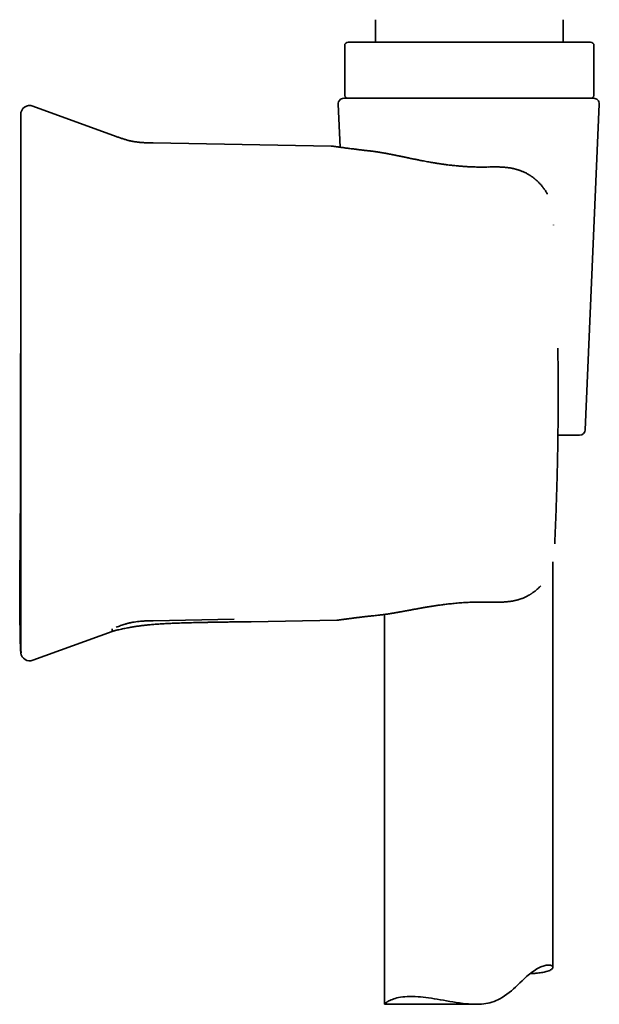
# Model space of a CAD drawing. Header units: millimetres. Extents: x 8 to 747, y 12 to 1054.
# Tile 23 of 26: x 567 to 619, y 729 to 817. Entities that reach past the tile are written whole.
import ezdxf

# ---------------------------------------------------------------- set-up
doc = ezdxf.new("R2010")
doc.units = ezdxf.units.MM

msp = doc.modelspace()

# ---------------------------------------------------------------- linework, layer by layer
at = {"color": 7, "linetype": 'Continuous', "lineweight": 35}
for p, q in [((598.61, 816.881), (598.61, 814.881)), ((615.31, 814.881), (615.31, 816.881)), ((595.86, 814.581), (595.86, 810.181)), ((596.16, 814.881), (611.097, 814.881)), ((611.097, 814.881), (617.76, 814.881)), ((618.06, 810.181), (618.06, 814.581)), ((595.282, 809.36), (595.448, 805.525)), ((595.781, 809.881), (599.278, 809.881)), ((599.278, 809.881), (618.037, 809.881)), ((617.28, 780.36), (618.537, 809.36)), ((575.509, 806.486), (568.083, 809.189)), ((594.648, 805.632), (578.809, 805.908)), ((594.752, 805.624), (594.653, 805.631)), ((608.673, 803.765), (608.673, 803.765)), ((614.461, 798.604), (614.463, 798.599)), ((616.78, 779.881), (614.852, 779.881)), ((614.561, 770.208), (614.557, 770.207)), ((614.409, 732.511), (614.409, 768.617)), ((599.409, 763.921), (599.409, 729.209)), ((578.809, 763.361), (586.022, 763.487)), ((587.523, 763.275), (595.175, 763.408)), ((595.179, 763.409), (595.279, 763.417)), ((568.083, 759.842), (575.158, 762.417)), ((567.009, 760.824), (567.017, 760.71)), ((567.061, 760.511), (567.058, 760.51)), ((599.412, 729.206), (607.544, 729.206))]:
    msp.add_line(p, q, dxfattribs=at)
at = {"color": 7, "linetype": 'Continuous', "lineweight": 35, "flags": 128}
msp.add_lwpolyline([(599.409, 729.209), (599.409, 729.209), (599.414, 729.221), (599.428, 729.24), (599.452, 729.266), (599.485, 729.297), (599.528, 729.334), (599.581, 729.374), (599.643, 729.417), (599.715, 729.462), (599.798, 729.509), (599.89, 729.556), (599.993, 729.602), (600.105, 729.647), (600.229, 729.691), (600.363, 729.732), (600.507, 729.77), (600.661, 729.804), (600.838, 729.836), (601.025, 729.862), (601.224, 729.882), (601.434, 729.896), (601.659, 729.903), (601.894, 729.903), (602.141, 729.895), (602.396, 729.88), (602.622, 729.862), (602.853, 729.838), (603.091, 729.81), (603.334, 729.778), (603.587, 729.741), (603.844, 729.701), (604.106, 729.657), (604.372, 729.611), (604.649, 729.563), (604.929, 729.513), (605.214, 729.463), (605.502, 729.414), (605.798, 729.367), (606.096, 729.323), (606.398, 729.283), (606.702, 729.25), (606.893, 729.234), (607.084, 729.22), (607.276, 729.211), (607.468, 729.207), (607.663, 729.207), (607.857, 729.214), (608.051, 729.227), (608.244, 729.247), (608.43, 729.273), (608.614, 729.307), (608.798, 729.35), (608.978, 729.401), (609.159, 729.463), (609.337, 729.534), (609.511, 729.614), (609.681, 729.701), (609.898, 729.827), (610.108, 729.962), (610.311, 730.107), (610.508, 730.259), (610.702, 730.418), (610.89, 730.58), (611.073, 730.746), (611.253, 730.912), (611.459, 731.108), (611.662, 731.301), (611.862, 731.49), (612.06, 731.672), (612.194, 731.791), (612.327, 731.904), (612.46, 732.009), (612.593, 732.109), (612.725, 732.201), (612.854, 732.284), (612.975, 732.356), (613.092, 732.421), (613.207, 732.478), (613.319, 732.529), (613.428, 732.573), (613.533, 732.609), (613.634, 732.64), (613.729, 732.663), (613.815, 732.68), (613.895, 732.691), (613.971, 732.698), (614.04, 732.699), (614.105, 732.697), (614.163, 732.69), (614.216, 732.68), (614.262, 732.666), (614.308, 732.647), (614.345, 732.624), (614.374, 732.597), (614.394, 732.569), (614.406, 732.538), (614.409, 732.505), (614.403, 732.471), (614.388, 732.436), (614.36, 732.394), (614.319, 732.352), (614.266, 732.31), (614.201, 732.269), (614.122, 732.229), (614.031, 732.189), (613.926, 732.152), (613.81, 732.117), (613.717, 732.092), (613.617, 732.07), (613.511, 732.049), (613.399, 732.029), (613.279, 732.011), (613.153, 731.995), (613.02, 731.981), (612.88, 731.969), (612.88, 731.969)], dxfattribs=at)
at = {"color": 7, "linetype": 'Continuous', "lineweight": 35}
for centre, radius, start, end in [((596.16, 814.581), 0.3, 90, 180), ((617.76, 814.581), 0.3, 0, 90), ((596.16, 810.181), 0.3, 180, 270), ((617.76, 810.181), 0.3, 270, 0), ((595.781, 809.381), 0.5, 90, 182.48126), ((618.037, 809.381), 0.5, 357.51874, 90), ((567.809, 808.437), 0.8, 70, 180), ((616.78, 780.381), 0.5, 270, 357.51874), ((567.809, 760.594), 0.8, 187.64512, 290)]:
    msp.add_arc(centre, radius, start, end, dxfattribs=at)
for points, knots in [([(567.009, 808.435), (567.009, 808.436), (567.009, 808.439), (567.009, 808.425), (567.009, 808.393), (567.009, 808.34), (567.009, 808.268), (567.009, 808.177), (567.009, 808.067), (567.009, 807.939), (567.009, 807.792), (567.009, 807.628), (567.009, 807.504), (567.009, 807.441)], [0, 0, 0, 0, 0.021473, 0.120131, 0.218715, 0.317245, 0.415739, 0.514218, 0.6127, 0.709446, 0.806233, 0.903078, 1, 1, 1, 1]), ([(567.009, 807.756), (567.009, 807.531), (567.009, 806.953), (567.009, 806.029), (567.009, 804.988), (567.009, 803.962), (567.009, 802.957), (567.008, 801.972), (567.008, 801.008), (567.008, 800.057), (567.008, 799.115), (567.008, 798.18), (567.008, 797.254), (567.007, 796.343), (567.007, 795.446), (567.007, 794.565), (567.007, 793.698), (567.006, 792.845), (567.006, 792.008), (567.006, 791.185), (567.005, 790.377), (567.005, 789.584), (567.004, 788.805), (567.004, 788.042), (567.003, 787.268), (567.003, 786.487), (567.002, 785.698), (567.002, 784.927), (567.001, 784.173), (567, 783.46), (567, 782.785), (566.999, 782.148), (566.998, 781.526), (566.997, 780.918), (566.996, 780.329), (566.996, 779.757), (566.995, 779.203), (566.993, 778.663), (566.992, 778.134), (566.991, 777.616), (566.99, 777.109), (566.988, 776.617), (566.987, 776.14), (566.985, 775.677), (566.984, 775.229), (566.982, 774.796), (566.98, 774.378), (566.978, 773.974), (566.977, 773.585), (566.975, 773.211), (566.973, 772.852), (566.971, 772.507), (566.969, 772.167), (566.967, 771.832), (566.965, 771.504), (566.963, 771.194), (566.961, 770.902), (566.959, 770.635), (566.957, 770.394), (566.956, 770.176), (566.954, 769.972), (566.953, 769.781), (566.951, 769.597), (566.95, 769.412), (566.948, 769.221), (566.946, 768.985), (566.943, 768.7), (566.939, 768.363), (566.936, 768.012), (566.932, 767.677), (566.929, 767.361), (566.926, 767.066), (566.923, 766.762), (566.921, 766.453), (566.919, 766.143), (566.917, 765.845), (566.916, 765.558), (566.916, 765.338), (566.916, 765.178), (566.916, 765.081), (566.917, 764.994), (566.917, 764.929), (566.917, 764.88), (566.917, 764.841), (566.917, 764.798), (566.918, 764.745), (566.918, 764.684), (566.918, 764.613), (566.919, 764.523), (566.92, 764.414), (566.921, 764.288), (566.923, 764.157), (566.925, 763.988), (566.928, 763.777), (566.932, 763.523), (566.936, 763.317), (566.939, 763.166), (566.941, 763.079), (566.942, 763.002), (566.944, 762.936), (566.945, 762.881), (566.946, 762.837), (566.947, 762.804), (566.948, 762.783), (566.948, 762.771), (566.948, 762.766), (566.948, 762.763), (566.948, 762.76), (566.948, 762.757), (566.948, 762.753), (566.949, 762.748), (566.949, 762.74), (566.949, 762.731), (566.95, 762.721), (566.95, 762.712), (566.951, 762.703), (566.952, 762.694), (566.953, 762.685), (566.953, 762.676), (566.954, 762.667), (566.955, 762.659), (566.956, 762.651), (566.956, 762.643), (566.957, 762.636), (566.957, 762.628), (566.958, 762.622), (566.958, 762.612), (566.958, 762.597), (566.958, 762.576), (566.959, 762.548), (566.959, 762.513), (566.959, 762.474), (566.96, 762.431), (566.96, 762.385), (566.96, 762.334), (566.961, 762.278), (566.961, 762.22), (566.962, 762.162), (566.962, 762.104), (566.963, 762.043), (566.963, 761.979), (566.964, 761.91), (566.965, 761.834), (566.966, 761.749), (566.968, 761.657), (566.969, 761.568), (566.971, 761.484), (566.972, 761.399), (566.973, 761.315), (566.975, 761.24), (566.976, 761.18), (566.976, 761.133), (566.977, 761.091), (566.978, 761.057), (566.978, 761.026), (566.979, 760.998), (566.98, 760.967), (566.98, 760.934), (566.981, 760.902), (566.982, 760.869), (566.983, 760.838), (566.985, 760.807), (566.988, 760.78), (566.99, 760.756), (566.992, 760.737), (566.994, 760.721), (566.995, 760.709), (566.996, 760.698), (566.998, 760.689), (566.999, 760.683), (566.999, 760.679), (567, 760.674), (567.001, 760.669), (567.001, 760.664), (567.002, 760.658), (567.003, 760.651), (567.003, 760.644), (567.004, 760.637), (567.005, 760.629), (567.005, 760.621), (567.006, 760.612), (567.007, 760.603), (567.008, 760.595), (567.008, 760.586), (567.009, 760.58), (567.01, 760.574), (567.01, 760.57), (567.01, 760.565), (567.011, 760.56), (567.011, 760.554), (567.012, 760.541), (567.014, 760.52), (567.016, 760.501), (567.017, 760.489), (567.017, 760.488)], [0, 0, 0, 0, 0.012481, 0.031934, 0.051117, 0.07003, 0.088673, 0.10672, 0.124506, 0.142032, 0.159298, 0.176648, 0.193726, 0.210533, 0.227069, 0.243334, 0.259328, 0.275051, 0.290502, 0.305682, 0.320592, 0.33523, 0.349597, 0.363693, 0.377519, 0.392413, 0.40698, 0.421219, 0.43513, 0.448713, 0.460751, 0.47252, 0.484018, 0.495248, 0.506207, 0.516709, 0.52695, 0.536932, 0.546653, 0.556306, 0.565687, 0.574799, 0.58364, 0.592211, 0.600511, 0.608542, 0.616302, 0.623792, 0.631013, 0.637964, 0.644646, 0.651058, 0.657201, 0.663647, 0.669769, 0.675565, 0.681038, 0.686186, 0.690562, 0.694675, 0.698524, 0.702112, 0.705534, 0.709042, 0.71265, 0.716359, 0.722393, 0.728681, 0.735224, 0.742024, 0.747349, 0.752824, 0.758448, 0.764216, 0.769965, 0.775635, 0.780906, 0.786124, 0.788162, 0.790079, 0.791751, 0.79318, 0.793887, 0.794591, 0.795483, 0.796577, 0.797872, 0.799369, 0.801069, 0.803693, 0.806442, 0.809288, 0.812233, 0.817533, 0.823124, 0.829006, 0.831174, 0.8331, 0.834784, 0.836224, 0.837422, 0.838376, 0.839089, 0.839559, 0.839705, 0.839793, 0.839829, 0.839868, 0.839958, 0.840074, 0.840223, 0.840625, 0.841389, 0.842417, 0.843715, 0.845282, 0.847119, 0.849228, 0.851608, 0.854259, 0.857182, 0.860243, 0.863555, 0.867117, 0.87093, 0.874954, 0.878873, 0.882621, 0.887498, 0.892058, 0.896306, 0.900246, 0.903568, 0.906649, 0.909497, 0.912124, 0.914541, 0.916409, 0.918156, 0.919799, 0.921354, 0.922845, 0.924295, 0.926019, 0.927753, 0.929404, 0.930953, 0.932401, 0.934075, 0.935604, 0.936547, 0.937433, 0.938281, 0.938935, 0.939622, 0.940353, 0.94114, 0.942286, 0.943558, 0.944966, 0.946847, 0.948944, 0.951266, 0.953817, 0.956602, 0.958999, 0.961549, 0.964253, 0.96711, 0.970123, 0.973286, 0.97637, 0.979528, 0.982441, 0.985108, 0.98753, 0.989707, 0.991543, 0.99316, 0.994559, 0.995739, 0.996703, 0.997453, 0.997878, 0.99819, 0.998308, 0.998405, 0.998486, 0.998563, 0.998665, 0.998903, 0.999297, 0.999907, 1, 1, 1, 1]), ([(567.009, 807.441), (567.009, 807.419), (567.009, 807.376), (567.009, 807.29), (567.009, 807.19), (567.009, 807.073), (567.009, 806.94), (567.009, 806.792), (567.009, 806.629), (567.009, 806.456), (567.009, 806.276), (567.009, 806.091), (567.009, 805.895), (567.009, 805.686), (567.009, 805.467), (567.009, 805.238), (567.009, 805), (567.009, 804.751), (567.009, 804.491), (567.009, 804.22), (567.009, 803.937), (567.009, 803.644), (567.009, 803.342), (567.009, 803.034), (567.009, 802.721), (567.009, 802.403), (567.009, 802.078), (567.009, 801.731), (567.009, 801.363), (567.009, 800.973), (567.009, 800.576), (567.009, 800.173), (567.009, 799.764), (567.009, 799.351), (567.009, 798.934), (567.009, 798.653), (567.009, 798.513)], [0, 0, 0, 0, 0.031424, 0.062777, 0.094107, 0.125461, 0.156757, 0.187956, 0.219107, 0.250258, 0.278289, 0.306221, 0.33409, 0.361933, 0.38995, 0.417529, 0.445032, 0.472496, 0.49996, 0.527896, 0.55585, 0.583864, 0.611975, 0.639975, 0.667309, 0.694685, 0.722138, 0.749703, 0.780833, 0.811982, 0.843197, 0.874528, 0.905874, 0.937202, 0.968562, 1, 1, 1, 1]), ([(578.809, 805.908), (578.704, 805.91), (578.495, 805.914), (578.181, 805.923), (577.866, 805.938), (577.552, 805.963), (577.238, 806), (576.931, 806.051), (576.635, 806.117), (576.349, 806.197), (576.067, 806.287), (575.787, 806.385), (575.602, 806.452), (575.509, 806.486)], [0, 0, 0, 0, 0.093116, 0.18628, 0.279552, 0.373047, 0.466858, 0.560701, 0.648901, 0.736761, 0.824497, 0.912232, 1, 1, 1, 1]), ([(598.141, 805.19), (598.111, 805.193), (598.054, 805.199), (597.974, 805.208), (597.906, 805.216), (597.844, 805.223), (597.785, 805.23), (597.712, 805.238), (597.621, 805.248), (597.514, 805.261), (597.398, 805.275), (597.273, 805.289), (597.141, 805.305), (597.007, 805.321), (596.875, 805.338), (596.714, 805.358), (596.53, 805.381), (596.327, 805.407), (596.139, 805.432), (595.964, 805.455), (595.795, 805.477), (595.634, 805.499), (595.484, 805.52), (595.349, 805.538), (595.23, 805.555), (595.144, 805.567), (595.08, 805.576), (595.033, 805.583), (594.986, 805.59), (594.94, 805.596), (594.897, 805.602), (594.857, 805.608), (594.822, 805.613), (594.793, 805.618), (594.77, 805.621), (594.755, 805.623), (594.753, 805.623), (594.752, 805.624)], [0, 0, 0, 0, 0.014133, 0.026633, 0.037499, 0.046864, 0.056303, 0.066273, 0.083011, 0.101062, 0.120423, 0.142624, 0.166332, 0.191238, 0.21609, 0.240758, 0.284348, 0.327354, 0.369779, 0.411627, 0.452897, 0.49906, 0.5444, 0.588884, 0.632515, 0.675294, 0.696016, 0.718711, 0.743382, 0.770026, 0.798643, 0.829232, 0.85988, 0.89228, 0.926433, 0.962339, 1, 1, 1, 1]), ([(608.673, 803.766), (608.576, 803.764), (608.386, 803.759), (608.107, 803.757), (607.842, 803.758), (607.59, 803.762), (607.352, 803.769), (607.132, 803.778), (606.93, 803.787), (606.745, 803.798), (606.573, 803.809), (606.414, 803.82), (606.247, 803.832), (606.069, 803.847), (605.874, 803.865), (605.677, 803.884), (605.475, 803.905), (605.267, 803.929), (605.083, 803.951), (604.923, 803.971), (604.791, 803.988), (604.663, 804.005), (604.547, 804.022), (604.447, 804.036), (604.364, 804.048), (604.302, 804.057), (604.255, 804.064), (604.214, 804.07), (604.165, 804.078), (604.09, 804.089), (603.992, 804.105), (603.848, 804.128), (603.669, 804.157), (603.455, 804.194), (603.231, 804.234), (602.999, 804.277), (602.784, 804.318), (602.592, 804.355), (602.43, 804.387), (602.277, 804.418), (602.135, 804.447), (602.017, 804.471), (601.92, 804.491), (601.844, 804.506), (601.772, 804.521), (601.702, 804.536), (601.629, 804.551), (601.543, 804.569), (601.441, 804.59), (601.322, 804.615), (601.191, 804.643), (601.048, 804.673), (600.914, 804.701), (600.79, 804.726), (600.683, 804.749), (600.58, 804.77), (600.486, 804.789), (600.402, 804.807), (600.326, 804.822), (600.258, 804.836), (600.2, 804.847), (600.15, 804.857), (600.105, 804.866), (600.061, 804.875), (600.014, 804.885), (599.959, 804.895), (599.895, 804.908), (599.821, 804.922), (599.736, 804.938), (599.645, 804.956), (599.551, 804.973), (599.457, 804.991), (599.274, 805.024), (599.094, 805.055), (598.918, 805.083), (598.834, 805.096), (598.771, 805.106), (598.729, 805.112), (598.703, 805.116), (598.68, 805.12), (598.661, 805.122), (598.645, 805.125), (598.631, 805.127), (598.613, 805.129), (598.588, 805.133), (598.553, 805.138), (598.508, 805.144), (598.453, 805.152), (598.387, 805.16), (598.313, 805.17), (598.228, 805.18), (598.169, 805.186), (598.138, 805.19)], [0, 0, 0, 0, 0.025319, 0.049428, 0.072321, 0.093994, 0.114443, 0.133664, 0.150661, 0.166562, 0.181366, 0.195071, 0.207678, 0.224521, 0.241116, 0.258208, 0.2758, 0.293891, 0.312485, 0.324092, 0.335888, 0.347567, 0.35789, 0.366724, 0.374067, 0.379919, 0.383407, 0.386506, 0.390856, 0.396568, 0.40661, 0.417197, 0.435541, 0.455016, 0.475416, 0.49675, 0.519055, 0.535228, 0.550575, 0.565017, 0.578547, 0.591159, 0.598917, 0.606278, 0.613241, 0.619812, 0.62673, 0.634504, 0.644963, 0.656658, 0.669592, 0.683769, 0.699192, 0.709967, 0.721215, 0.731863, 0.741526, 0.750201, 0.757887, 0.765103, 0.771153, 0.77615, 0.780813, 0.785266, 0.790027, 0.795728, 0.802372, 0.810347, 0.819361, 0.829359, 0.839595, 0.849841, 0.860097, 0.899356, 0.909668, 0.919559, 0.927828, 0.93124, 0.934249, 0.936854, 0.939055, 0.940851, 0.942243, 0.944063, 0.946911, 0.950936, 0.956142, 0.96253, 0.970106, 0.978872, 0.988835, 1, 1, 1, 1]), ([(613.911, 801.344), (613.905, 801.355), (613.875, 801.416), (613.816, 801.522), (613.73, 801.663), (613.64, 801.796), (613.549, 801.921), (613.461, 802.033), (613.376, 802.135), (613.292, 802.23), (613.207, 802.32), (613.108, 802.422), (612.994, 802.532), (612.895, 802.619), (612.831, 802.674), (612.802, 802.697), (612.779, 802.716), (612.757, 802.733), (612.734, 802.752), (612.701, 802.777), (612.657, 802.811), (612.601, 802.853), (612.536, 802.9), (612.464, 802.949), (612.391, 802.998), (612.317, 803.045), (612.225, 803.102), (612.114, 803.166), (611.984, 803.235), (611.857, 803.297), (611.736, 803.352), (611.62, 803.4), (611.507, 803.443), (611.408, 803.477), (611.326, 803.504), (611.258, 803.525), (611.187, 803.546), (611.102, 803.569), (610.999, 803.595), (610.878, 803.623), (610.744, 803.65), (610.625, 803.672), (610.525, 803.688), (610.452, 803.698), (610.386, 803.707), (610.332, 803.714), (610.287, 803.719), (610.254, 803.723), (610.228, 803.726), (610.204, 803.728), (610.178, 803.731), (610.146, 803.734), (610.107, 803.738), (610.052, 803.743), (609.977, 803.748), (609.879, 803.755), (609.761, 803.762), (609.625, 803.767), (609.47, 803.772), (609.297, 803.774), (609.105, 803.774), (608.895, 803.771), (608.749, 803.767), (608.673, 803.764)], [0, 0, 0, 0, 0.005925, 0.034284, 0.061097, 0.08926, 0.115344, 0.139209, 0.1611, 0.182545, 0.203696, 0.224518, 0.255868, 0.28627, 0.29406, 0.300795, 0.305813, 0.309647, 0.314557, 0.320804, 0.3304, 0.342035, 0.355692, 0.370565, 0.38517, 0.399471, 0.413468, 0.438336, 0.462179, 0.485009, 0.50595, 0.526121, 0.545555, 0.563927, 0.576372, 0.586954, 0.598189, 0.611569, 0.629231, 0.648939, 0.670602, 0.694173, 0.706669, 0.718769, 0.729182, 0.737907, 0.744952, 0.750322, 0.754024, 0.757383, 0.761557, 0.766543, 0.772478, 0.780013, 0.792675, 0.808314, 0.826918, 0.848474, 0.87297, 0.900391, 0.93072, 0.963933, 1, 1, 1, 1]), ([(567.009, 798.513), (567.009, 798.097), (567.009, 797.265), (567.009, 796.015), (567.009, 794.765), (567.009, 793.513), (567.009, 792.26), (567.009, 791.006), (567.009, 789.709), (567.009, 788.368), (567.009, 786.985), (567.009, 785.6), (567.009, 784.214), (567.009, 782.829), (567.009, 781.444), (567.009, 780.061), (567.009, 778.68), (567.009, 777.3), (567.009, 775.929), (567.009, 774.568), (567.009, 773.216), (567.009, 771.866), (567.009, 770.968), (567.009, 770.518)], [0, 0, 0, 0, 0.0448548, 0.0896767, 0.1344728, 0.1792505, 0.224017, 0.2687796, 0.3135456, 0.3628007, 0.4120783, 0.4613881, 0.5107367, 0.5600657, 0.6093578, 0.6586226, 0.7078698, 0.7571092, 0.8063503, 0.8547232, 0.9031164, 0.9515389, 1, 1, 1, 1]), ([(614.868, 781.569), (614.87, 781.907), (614.875, 782.582), (614.876, 783.596), (614.874, 784.608), (614.867, 785.621), (614.857, 786.633), (614.847, 787.307), (614.842, 787.644)], [0, 0, 0, 0, 0.166746, 0.333398, 0.500002, 0.666606, 0.833257, 1, 1, 1, 1]), ([(614.565, 770.212), (614.592, 770.842), (614.648, 772.103), (614.717, 773.995), (614.774, 775.887), (614.818, 777.781), (614.851, 779.675), (614.862, 780.938), (614.868, 781.569)], [0, 0, 0, 0, 0.1666811, 0.333343, 0.4999956, 0.6666488, 0.8333133, 1, 1, 1, 1]), ([(567.009, 770.518), (567.009, 770.378), (567.009, 770.097), (567.009, 769.68), (567.009, 769.267), (567.009, 768.858), (567.009, 768.455), (567.009, 768.058), (567.009, 767.668), (567.009, 767.298), (567.009, 766.948), (567.009, 766.617), (567.009, 766.294), (567.009, 765.977), (567.009, 765.67), (567.009, 765.372), (567.009, 765.085), (567.009, 764.807), (567.009, 764.537), (567.009, 764.276), (567.009, 764.023), (567.009, 763.781), (567.009, 763.549), (567.009, 763.331), (567.009, 763.126), (567.009, 762.933), (567.009, 762.752), (567.009, 762.574), (567.009, 762.402), (567.009, 762.239), (567.009, 762.091), (567.009, 761.958), (567.009, 761.841), (567.009, 761.741), (567.009, 761.655), (567.009, 761.612), (567.009, 761.59)], [0, 0, 0, 0, 0.031424, 0.062777, 0.094107, 0.125461, 0.156757, 0.187956, 0.219107, 0.250258, 0.278289, 0.306221, 0.33409, 0.361933, 0.38995, 0.417529, 0.445032, 0.472496, 0.49996, 0.527896, 0.55585, 0.583864, 0.611975, 0.639975, 0.667309, 0.694685, 0.722138, 0.749703, 0.780833, 0.811982, 0.843197, 0.874528, 0.905874, 0.937202, 0.968562, 1, 1, 1, 1]), ([(608.754, 765.02), (608.821, 765.018), (608.949, 765.014), (609.132, 765.01), (609.296, 765.009), (609.442, 765.009), (609.569, 765.01), (609.677, 765.013), (609.766, 765.015), (609.835, 765.018), (609.884, 765.02), (609.916, 765.022), (609.937, 765.023), (609.957, 765.024), (609.981, 765.025), (610.016, 765.027), (610.06, 765.03), (610.108, 765.034), (610.201, 765.041), (610.336, 765.053), (610.517, 765.074), (610.705, 765.101), (610.86, 765.128), (610.975, 765.152), (611.04, 765.166), (611.092, 765.178), (611.13, 765.187), (611.167, 765.196), (611.214, 765.208), (611.279, 765.226), (611.357, 765.248), (611.441, 765.274), (611.523, 765.301), (611.601, 765.328), (611.7, 765.365), (611.816, 765.411), (611.944, 765.468), (612.051, 765.519), (612.14, 765.565), (612.213, 765.605), (612.28, 765.643), (612.338, 765.677), (612.384, 765.705), (612.423, 765.729), (612.461, 765.754), (612.508, 765.784), (612.563, 765.821), (612.647, 765.88), (612.754, 765.959), (612.88, 766.058), (612.999, 766.16), (613.11, 766.262), (613.215, 766.363), (613.287, 766.435), (613.322, 766.474), (613.326, 766.479)], [0, 0, 0, 0, 0.039393, 0.075207, 0.107411, 0.135984, 0.160908, 0.182169, 0.199757, 0.213662, 0.222516, 0.228744, 0.232342, 0.235244, 0.240175, 0.247014, 0.255835, 0.265692, 0.27553, 0.310504, 0.345475, 0.382602, 0.42248, 0.43841, 0.451776, 0.462229, 0.469755, 0.475452, 0.484732, 0.498183, 0.515576, 0.533393, 0.550541, 0.567014, 0.582804, 0.613643, 0.641379, 0.666687, 0.684736, 0.701645, 0.717391, 0.73167, 0.743053, 0.750501, 0.759853, 0.771522, 0.785531, 0.801906, 0.83634, 0.8706, 0.903792, 0.935849, 0.966718, 0.996337, 1, 1, 1, 1]), ([(598.804, 763.847), (598.843, 763.852), (598.919, 763.86), (599.027, 763.872), (599.125, 763.884), (599.211, 763.895), (599.287, 763.905), (599.351, 763.913), (599.404, 763.921), (599.445, 763.926), (599.473, 763.93), (599.494, 763.933), (599.512, 763.936), (599.531, 763.939), (599.552, 763.942), (599.574, 763.945), (599.645, 763.955), (599.767, 763.974), (599.915, 763.997), (600.048, 764.019), (600.166, 764.038), (600.3, 764.061), (600.424, 764.082), (600.534, 764.101), (600.625, 764.117), (600.721, 764.134), (600.817, 764.151), (600.909, 764.168), (600.992, 764.183), (601.064, 764.196), (601.125, 764.207), (601.173, 764.216), (601.21, 764.223), (601.243, 764.229), (601.276, 764.235), (601.325, 764.244), (601.394, 764.257), (601.488, 764.274), (601.594, 764.294), (601.712, 764.316), (601.841, 764.34), (601.981, 764.366), (602.127, 764.392), (602.272, 764.419), (602.422, 764.446), (602.575, 764.474), (602.732, 764.502), (602.876, 764.527), (603.008, 764.55), (603.128, 764.57), (603.226, 764.587), (603.309, 764.601), (603.385, 764.613), (603.47, 764.627), (603.566, 764.643), (603.685, 764.662), (603.83, 764.684), (604.005, 764.71), (604.187, 764.736), (604.377, 764.763), (604.571, 764.788), (604.779, 764.815), (605.001, 764.842), (605.238, 764.868), (605.489, 764.894), (605.754, 764.92), (606.023, 764.943), (606.295, 764.964), (606.569, 764.982), (606.854, 764.998), (607.151, 765.012), (607.455, 765.022), (607.769, 765.028), (608.089, 765.03), (608.419, 765.027), (608.641, 765.021), (608.754, 765.018)], [0, 0, 0, 0, 0.014712, 0.027997, 0.039862, 0.050316, 0.059364, 0.067011, 0.073263, 0.078122, 0.081301, 0.083417, 0.085419, 0.087649, 0.090108, 0.092796, 0.095697, 0.114919, 0.135624, 0.147225, 0.160619, 0.175798, 0.192757, 0.202349, 0.212426, 0.222987, 0.233929, 0.243969, 0.252725, 0.260814, 0.267381, 0.272428, 0.276044, 0.27943, 0.282964, 0.286722, 0.294938, 0.304931, 0.316697, 0.328696, 0.3421, 0.356904, 0.372421, 0.387211, 0.401228, 0.418189, 0.433869, 0.448274, 0.461409, 0.473279, 0.48389, 0.490464, 0.497798, 0.506144, 0.515498, 0.525865, 0.540969, 0.557803, 0.576363, 0.593541, 0.611968, 0.631642, 0.652561, 0.674723, 0.698126, 0.72277, 0.748651, 0.772892, 0.798125, 0.824348, 0.851559, 0.879756, 0.908406, 0.938, 0.968534, 1, 1, 1, 1]), ([(595.279, 763.417), (595.28, 763.417), (595.282, 763.417), (595.296, 763.419), (595.319, 763.422), (595.348, 763.426), (595.383, 763.431), (595.421, 763.437), (595.462, 763.442), (595.504, 763.448), (595.547, 763.454), (595.59, 763.46), (595.64, 763.467), (595.697, 763.475), (595.764, 763.484), (595.836, 763.493), (595.912, 763.504), (595.994, 763.514), (596.073, 763.525), (596.15, 763.535), (596.222, 763.545), (596.296, 763.554), (596.375, 763.564), (596.459, 763.575), (596.551, 763.587), (596.654, 763.6), (596.769, 763.615), (596.89, 763.63), (597.015, 763.645), (597.145, 763.661), (597.286, 763.678), (597.439, 763.696), (597.603, 763.715), (597.777, 763.735), (597.96, 763.756), (598.152, 763.778), (598.358, 763.8), (598.576, 763.824), (598.729, 763.84), (598.807, 763.848)], [0, 0, 0, 0, 0.035191, 0.070957, 0.105008, 0.137336, 0.167938, 0.19681, 0.222443, 0.246531, 0.269073, 0.290066, 0.309511, 0.336014, 0.362111, 0.388224, 0.414352, 0.440493, 0.466648, 0.486628, 0.506615, 0.526611, 0.546615, 0.567235, 0.589293, 0.613179, 0.63889, 0.666427, 0.691222, 0.717328, 0.744745, 0.77347, 0.803502, 0.834837, 0.865572, 0.897459, 0.930496, 0.964677, 1, 1, 1, 1]), ([(575.158, 762.417), (575.169, 762.42), (575.212, 762.432), (575.283, 762.45), (575.374, 762.474), (575.464, 762.496), (575.591, 762.527), (575.762, 762.568), (575.972, 762.615), (576.187, 762.661), (576.399, 762.703), (576.61, 762.743), (576.87, 762.789), (577.178, 762.839), (577.532, 762.89), (577.88, 762.934), (578.252, 762.976), (578.657, 763.015), (579.096, 763.052), (579.55, 763.083), (580.017, 763.11), (580.494, 763.133), (581.051, 763.155), (581.684, 763.175), (582.396, 763.193), (582.987, 763.206), (583.456, 763.215), (583.8, 763.222), (584.139, 763.227), (584.467, 763.233), (584.764, 763.238), (585.029, 763.242), (585.265, 763.245), (585.49, 763.248), (585.703, 763.251), (585.904, 763.254), (586.071, 763.257), (586.212, 763.258), (586.335, 763.26), (586.474, 763.262), (586.628, 763.264), (586.796, 763.266), (586.979, 763.268), (587.175, 763.271), (587.359, 763.273), (587.476, 763.274), (587.523, 763.275)], [0, 0, 0, 0, 0.002724, 0.010747, 0.017933, 0.025323, 0.033119, 0.049611, 0.06766, 0.085054, 0.10263, 0.119909, 0.136894, 0.166506, 0.19521, 0.223073, 0.251216, 0.285678, 0.321187, 0.357751, 0.395377, 0.434046, 0.473276, 0.529812, 0.587069, 0.645044, 0.672623, 0.700362, 0.728023, 0.754496, 0.779634, 0.799564, 0.818568, 0.836645, 0.853796, 0.87002, 0.885336, 0.894023, 0.903951, 0.91512, 0.927531, 0.941184, 0.955801, 0.971616, 0.988629, 1, 1, 1, 1]), ([(575.509, 762.783), (575.64, 762.831), (575.902, 762.926), (576.255, 763.044), (576.569, 763.134), (576.843, 763.199), (577.122, 763.25), (577.403, 763.29), (577.684, 763.318), (578.013, 763.34), (578.388, 763.354), (578.669, 763.359), (578.809, 763.361)], [0, 0, 0, 0, 0.123676, 0.247785, 0.330867, 0.414405, 0.498384, 0.5825, 0.666419, 0.750037, 0.875126, 1, 1, 1, 1]), ([(575.157, 762.419), (575.157, 762.419), (575.157, 762.419), (575.157, 762.436), (575.158, 762.467), (575.159, 762.514), (575.16, 762.575), (575.161, 762.628), (575.161, 762.655)], [0, 0, 0, 0, 0.120001, 0.296001, 0.472002, 0.648002, 0.824001, 1, 1, 1, 1]), ([(567.009, 761.59), (567.009, 761.534), (567.009, 761.422), (567.009, 761.273), (567.009, 761.137), (567.009, 761.018), (567.009, 760.911), (567.009, 760.853), (567.009, 760.824)], [0, 0, 0, 0, 0.166709, 0.333367, 0.5, 0.666633, 0.833291, 1, 1, 1, 1]), ([(567.017, 760.71), (567.021, 760.689), (567.027, 760.649), (567.038, 760.599), (567.048, 760.563), (567.054, 760.539), (567.059, 760.524), (567.061, 760.514), (567.061, 760.512), (567.061, 760.512)], [0, 0, 0, 0, 0.194347, 0.374942, 0.543487, 0.663268, 0.778484, 0.890302, 1, 1, 1, 1]), ([(567.054, 760.507), (567.053, 760.506), (567.049, 760.504), (567.042, 760.503), (567.036, 760.497), (567.03, 760.495), (567.026, 760.492), (567.022, 760.491), (567.019, 760.489), (567.016, 760.487), (567.017, 760.487), (567.017, 760.487)], [0, 0, 0, 0, 0.0315614, 0.1097163, 0.2225702, 0.3199448, 0.4148755, 0.5089659, 0.604583, 0.8677424, 1, 1, 1, 1]), ([(612.88, 731.969), (612.819, 731.964), (612.696, 731.956), (612.528, 731.947), (612.418, 731.945), (612.377, 731.944)], [0, 0, 0, 0, 0.38567, 0.77134, 1, 1, 1, 1])]:
    msp.add_open_spline(points, degree=3, knots=knots, dxfattribs=at)

doc.saveas('drawing.dxf')
